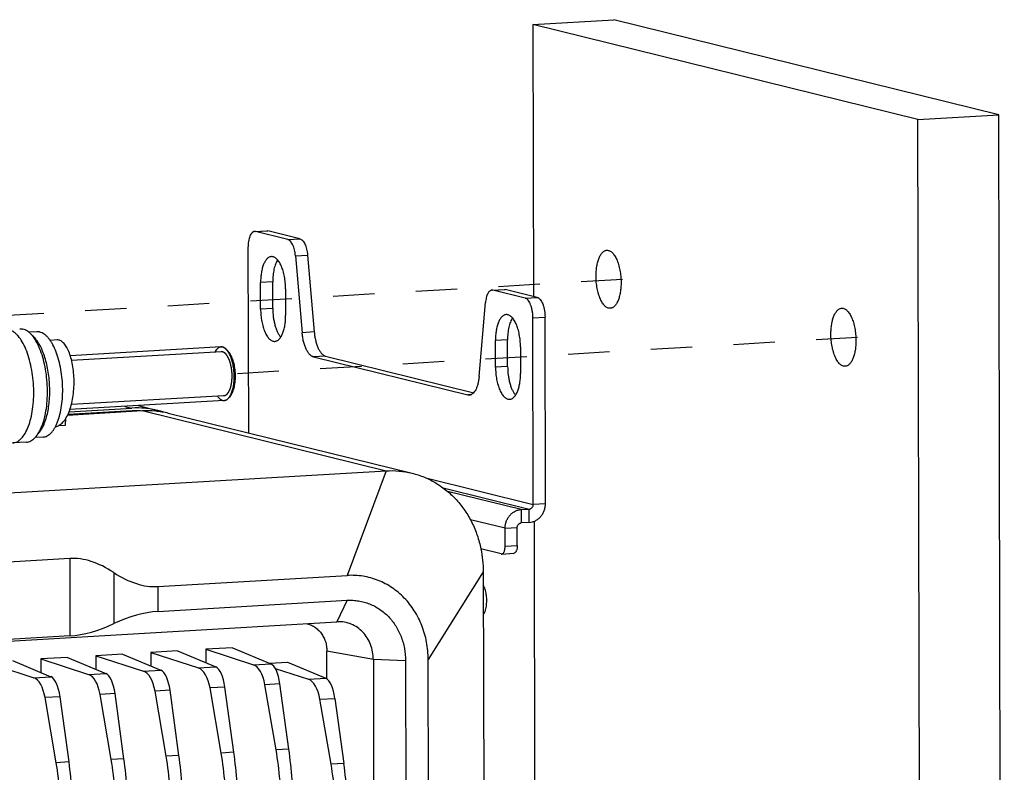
# Model space of a CAD drawing. Header units: millimetres. Extents: x 0 to 2731, y -3524 to -2222.
# Tile 122 of 221: x 1573 to 1683, y -2439 to -2355. Entities that reach past the tile are written whole.
import ezdxf

# ---------------------------------------------------------------- set-up
doc = ezdxf.new("R2010")
doc.units = ezdxf.units.MM
doc.header["$LTSCALE"] = 46.255
doc.linetypes.add('HIDDEN', pattern=[0.2, 0.1, -0.1])
doc.layers.get('0').update_dxf_attribs({"linetype": 'CONTINUOUS'})
doc.layers.add('00_COMPONENTS', color=7, linetype='CONTINUOUS')

msp = doc.modelspace()

# ---------------------------------------------------------------- linework, layer by layer
at = {"linetype": 'HIDDEN'}
for p, q in [((1571.071, -2388.247), (1640.865, -2384.162)), ((1597.304, -2394.727), (1667.099, -2390.641))]:
    msp.add_line(p, q, dxfattribs=at)
at = {"layer": '00_COMPONENTS', "color": 7}
for p, q in [((1630.321, -2355.726), (1639.349, -2355.196)), ((1682.355, -2365.818), (1639.349, -2355.196)), ((1630.321, -2355.726), (1630.388, -2386.135)), ((1673.327, -2366.349), (1630.321, -2355.726)), ((1673.327, -2366.349), (1682.355, -2365.818)), ((1673.942, -2644.368), (1673.327, -2366.349)), ((1682.97, -2643.838), (1682.355, -2365.818)), ((1599.236, -2378.871), (1600.59, -2378.791)), ((1602.944, -2379.77), (1599.349, -2378.882)), ((1604.298, -2379.69), (1600.703, -2378.802)), ((1598.493, -2380.655), (1598.539, -2401.363)), ((1603.791, -2381.574), (1604.539, -2390.175)), ((1605.145, -2381.495), (1605.893, -2390.096)), ((1599.905, -2387.554), (1599.899, -2384.575)), ((1601.259, -2387.474), (1601.253, -2384.495)), ((1602.694, -2385.265), (1602.701, -2388.244)), ((1625.745, -2385.419), (1627.099, -2385.339)), ((1630.807, -2386.238), (1627.212, -2385.35)), ((1629.453, -2386.318), (1625.857, -2385.429)), ((1624.307, -2395.058), (1625.017, -2386.818)), ((1630.363, -2409.367), (1630.317, -2388.516)), ((1631.718, -2409.288), (1631.672, -2388.436)), ((1574.916, -2390.077), (1574.025, -2390.129)), ((1577.183, -2390.988), (1576.402, -2391.034)), ((1595.489, -2391.766), (1578.645, -2392.755)), ((1626.139, -2394.033), (1626.132, -2391.055)), ((1627.493, -2393.954), (1627.486, -2390.975)), ((1628.928, -2391.745), (1628.934, -2394.724)), ((1596.339, -2392.337), (1596.113, -2392.085)), ((1605.81, -2392.882), (1623.047, -2397.14)), ((1607.164, -2392.803), (1623.702, -2396.888)), ((1596.618, -2397.089), (1596.423, -2397.366)), ((1595.84, -2397.756), (1578.6, -2398.768)), ((1586.221, -2398.321), (1588.43, -2398.866)), ((1578.349, -2399.377), (1586.687, -2398.888)), ((1585.57, -2398.909), (1578.371, -2399.332)), ((1578.51, -2399.013), (1585.526, -2398.601)), ((1589.591, -2399.153), (1616.814, -2405.877)), ((1577.369, -2400.555), (1578.117, -2400.511)), ((1578.117, -2400.511), (1578.152, -2399.739)), ((1575.607, -2401.841), (1574.717, -2401.894)), ((1573.738, -2402.409), (1572.203, -2402.5)), ((1494.741, -2412.61), (1613.91, -2405.612)), ((1629.01, -2409.943), (1629.913, -2409.89)), ((1629.916, -2411.38), (1629.014, -2411.433)), ((1630.444, -2411.262), (1630.864, -2601.085)), ((1627.214, -2414.021), (1627.209, -2412.035)), ((1628.568, -2413.942), (1628.563, -2411.956)), ((1626.786, -2414.908), (1624.511, -2414.346)), ((1626.842, -2414.913), (1628.196, -2414.834)), ((1578.592, -2415.411), (1534.562, -2417.997)), ((1624.77, -2416.891), (1625.163, -2594.625)), ((1588.416, -2418.549), (1609.571, -2417.306)), ((1588.423, -2421.329), (1609.577, -2420.086)), ((1504.6, -2428.577), (1608.422, -2422.481)), ((1608.503, -2422.477), (1608.422, -2422.481)), ((1578.612, -2424.059), (1534.581, -2426.645)), ((1590.623, -2425.739), (1587.644, -2425.914)), ((1587.644, -2425.914), (1587.647, -2427.43)), ((1587.644, -2425.914), (1592.975, -2427.65)), ((1590.623, -2425.739), (1594.898, -2427.537)), ((1596.762, -2425.379), (1593.783, -2425.554)), ((1593.783, -2425.554), (1593.786, -2427.07)), ((1593.783, -2425.554), (1599.114, -2427.29)), ((1596.762, -2425.379), (1601.037, -2427.177)), ((1607.308, -2428.875), (1607.301, -2425.753)), ((1569.227, -2426.996), (1574.558, -2428.732)), ((1572.206, -2426.821), (1576.481, -2428.619)), ((1578.345, -2426.46), (1575.366, -2426.635)), ((1575.366, -2426.635), (1575.369, -2428.151)), ((1575.366, -2426.635), (1580.697, -2428.371)), ((1578.345, -2426.46), (1582.62, -2428.258)), ((1584.484, -2426.1), (1581.505, -2426.275)), ((1581.505, -2426.275), (1581.508, -2427.791)), ((1581.505, -2426.275), (1586.836, -2428.011)), ((1584.484, -2426.1), (1588.759, -2427.898)), ((1600.906, -2427.121), (1602.906, -2427.004)), ((1602.906, -2427.004), (1607.18, -2428.802)), ((1612.494, -2426.71), (1612.85, -2587.564)), ((1616.093, -2426.854), (1616.448, -2587.708)), ((1618.976, -2587.56), (1618.621, -2426.705)), ((1601.545, -2427.706), (1605.257, -2428.915)), ((1589.352, -2437.511), (1588.111, -2430.242)), ((1590.78, -2437.427), (1589.782, -2430.144)), ((1595.491, -2437.151), (1594.25, -2429.881)), ((1596.919, -2437.067), (1595.921, -2429.783)), ((1601.63, -2436.79), (1600.389, -2429.521)), ((1603.058, -2436.706), (1602.06, -2429.423)), ((1577.074, -2438.232), (1575.833, -2430.963)), ((1578.502, -2438.148), (1577.504, -2430.865)), ((1583.213, -2437.872), (1581.972, -2430.602)), ((1584.641, -2437.788), (1583.643, -2430.504)), ((1607.774, -2438.415), (1606.533, -2431.146)), ((1608.203, -2431.048), (1609.202, -2438.332))]:
    msp.add_line(p, q, dxfattribs=at)
at = {"layer": '00_COMPONENTS', "color": 4}
for p, q in [((1599.349, -2378.882), (1600.703, -2378.802)), ((1602.944, -2379.77), (1604.298, -2379.69)), ((1603.791, -2381.574), (1605.145, -2381.495)), ((1601.253, -2384.495), (1599.899, -2384.575)), ((1625.857, -2385.429), (1627.212, -2385.35)), ((1629.453, -2386.318), (1630.807, -2386.238)), ((1601.259, -2387.474), (1599.905, -2387.554)), ((1630.317, -2388.516), (1631.672, -2388.436)), ((1605.893, -2390.096), (1604.539, -2390.175)), ((1627.486, -2390.975), (1626.132, -2391.055)), ((1595.52, -2392.307), (1578.794, -2393.289)), ((1607.164, -2392.803), (1605.81, -2392.882)), ((1627.493, -2393.954), (1626.139, -2394.033)), ((1595.809, -2397.215), (1578.766, -2398.216)), ((1623.382, -2397.12), (1623.047, -2397.14)), ((1584.743, -2398.407), (1585.526, -2398.601)), ((1585.713, -2398.945), (1585.57, -2398.909)), ((1586.687, -2398.888), (1613.91, -2405.612)), ((1613.91, -2405.612), (1609.571, -2417.306)), ((1618.366, -2406.404), (1630.363, -2409.367)), ((1620.278, -2407.51), (1629.913, -2409.89)), ((1629.01, -2409.943), (1620.788, -2407.912)), ((1631.718, -2409.288), (1630.363, -2409.367)), ((1629.01, -2409.943), (1629.014, -2411.433)), ((1629.916, -2411.38), (1629.913, -2409.89)), ((1627.209, -2412.035), (1623.338, -2411.079)), ((1627.209, -2412.035), (1628.563, -2411.956)), ((1627.214, -2414.021), (1628.568, -2413.942)), ((1578.592, -2415.411), (1578.612, -2424.059)), ((1583.504, -2416.98), (1583.517, -2422.694)), ((1624.77, -2416.891), (1618.621, -2426.705)), ((1588.416, -2418.549), (1588.423, -2421.329)), ((1609.577, -2420.086), (1608.422, -2422.481)), ((1612.494, -2426.71), (1607.301, -2425.753)), ((1599.114, -2427.29), (1601.037, -2427.177)), ((1616.093, -2426.854), (1612.494, -2426.71)), ((1580.697, -2428.371), (1582.62, -2428.258)), ((1586.836, -2428.011), (1588.759, -2427.898)), ((1592.975, -2427.65), (1594.898, -2427.537)), ((1574.558, -2428.732), (1576.481, -2428.619)), ((1605.257, -2428.915), (1607.18, -2428.802)), ((1589.782, -2430.144), (1588.111, -2430.242)), ((1595.921, -2429.783), (1594.25, -2429.881)), ((1602.06, -2429.423), (1600.389, -2429.521)), ((1577.504, -2430.865), (1575.833, -2430.963)), ((1583.643, -2430.504), (1581.972, -2430.602)), ((1606.533, -2431.146), (1608.203, -2431.048)), ((1596.919, -2437.067), (1595.491, -2437.151)), ((1603.058, -2436.706), (1601.63, -2436.79)), ((1578.502, -2438.148), (1577.074, -2438.232)), ((1584.641, -2437.788), (1583.213, -2437.872)), ((1590.78, -2437.427), (1589.352, -2437.511)), ((1609.202, -2438.332), (1607.774, -2438.415))]:
    msp.add_line(p, q, dxfattribs=at)
at = {"layer": '00_COMPONENTS', "color": 7}
for centre, radius, start, end in [((1595.52, -2392.308), 0.543, 92.67578, 93.30704), ((1595.52, -2392.317), 0.552, 85.15917, 92.65341), ((1595.519, -2392.337), 0.572, 83.47348, 85.18768), ((1595.514, -2392.371), 0.607, 76.28912, 83.41424), ((1595.495, -2392.429), 0.667, 69.17306, 75.85871), ((1595.483, -2392.461), 0.702, 67.71019, 69.21169), ((1595.464, -2392.505), 0.749, 61.615, 67.65609), ((1595.437, -2392.557), 0.808, 60.50567, 61.6725), ((1595.226, -2392.851), 1.17, 48.75946, 49.7125), ((1595.146, -2392.941), 1.291, 44.48419, 48.70485), ((1595.038, -2393.049), 1.443, 42.87303, 44.53027), ((1594.989, -2393.094), 1.51, 42.20907, 42.88038), ((1594.969, -2393.113), 1.538, 41.94562, 42.21031), ((1595.364, -2396.63), 1.289, 318.02706, 322.50339), ((1595.218, -2396.517), 1.473, 322.46142, 324.82214), ((1594.43, -2396.054), 2.389, 334.24207, 334.65672), ((1595.809, -2397.214), 0.542, 273.30703, 274.22897), ((1595.791, -2397.148), 0.611, 289.55704, 291.02652), ((1595.777, -2397.112), 0.65, 291.08286, 297.75225), ((1595.756, -2397.071), 0.696, 297.69464, 299.05661), ((1595.6, -2396.857), 0.961, 311.20775, 312.17946), ((1595.534, -2396.785), 1.059, 312.24502, 317.16972), ((1595.456, -2396.711), 1.167, 317.10562, 317.96547), ((1586.132, -2408.463), 9.571, 87.89338, 93.37048), ((1586.116, -2408.236), 9.651, 72.56398, 76.12457), ((1625.476, -2415.181), 1.239, 138.2581, 140.46239)]:
    msp.add_arc(centre, radius, start, end, dxfattribs=at)
for centre, major_axis, ratio, start_param, end_param in [((1582.923, -2430.013), (-6.02, 14.213), 0.5629315, -0.7031206, -0.19776), ((1584.086, -2403.946), (-6.02, 14.213), 0.5629315, -3.8447132, -3.3393527), ((1584.144, -2430.196), (9.084, 7.129), 0.5833268, 0.6988871, 1.2042476), ((1582.89, -2415.192), (9.084, 7.129), 0.5833268, -2.4427056, -1.9373451), ((1600.983, -2430.134), (-0.154, 2.996), 0.3797824, -1.350606, -0.1812354), ((1582.566, -2431.216), (-0.154, 2.996), 0.3797824, -1.350606, -0.1812354), ((1586.768, -2430.969), (-0.2, 2.993), 0.4737461, -1.3571668, -0.1877962), ((1588.705, -2430.855), (-0.154, 2.996), 0.3797824, -1.350606, -0.1812354), ((1592.907, -2430.609), (-0.2, 2.993), 0.4737461, -1.3571668, -0.1877962), ((1594.844, -2430.495), (-0.154, 2.996), 0.3797824, -1.350606, -0.1812354), ((1599.046, -2430.248), (-0.2, 2.993), 0.4737461, -1.3571668, -0.1877962), ((1574.49, -2431.69), (-0.2, 2.993), 0.4737461, -1.3571668, -0.1877962), ((1576.427, -2431.576), (-0.154, 2.996), 0.3797824, -1.350606, -0.1812354), ((1580.629, -2431.33), (-0.2, 2.993), 0.4737461, -1.3571668, -0.1877962), ((1605.189, -2431.873), (-0.2, 2.993), 0.4737461, -1.3571668, -0.1877962), ((1607.127, -2431.76), (-0.154, 2.996), 0.3797824, -1.350606, -0.1812354), ((1589.741, -2441.81), (-1.027, 19.974), 0.3797824, -1.6996718, -1.350606), ((1592.674, -2441.638), (-1.333, 19.956), 0.4737461, -1.7062327, -1.3571668), ((1595.88, -2441.45), (-1.027, 19.974), 0.3797824, -1.6996718, -1.350606), ((1571.324, -2442.892), (-1.027, 19.974), 0.3797824, -1.6996718, -1.350606), ((1574.256, -2442.719), (-1.333, 19.956), 0.4737461, -1.7062327, -1.3571668), ((1577.463, -2442.531), (-1.027, 19.974), 0.3797824, -1.6996718, -1.350606), ((1580.395, -2442.359), (-1.333, 19.956), 0.4737461, -1.7062327, -1.3571668), ((1583.602, -2442.171), (-1.027, 19.974), 0.3797824, -1.6996718, -1.350606), ((1586.535, -2441.998), (-1.333, 19.956), 0.4737461, -1.7062327, -1.3571668), ((1568.117, -2443.08), (-1.333, 19.956), 0.4737461, -1.7062327, -1.3571668), ((1598.817, -2443.263), (-1.333, 19.956), 0.4737461, -1.7062327, -1.3571668), ((1602.023, -2443.075), (-1.027, 19.974), 0.3797824, -1.6996718, -1.350606)]:
    msp.add_ellipse(centre, major_axis=major_axis, ratio=ratio, start_param=start_param, end_param=end_param, dxfattribs=at)
for points, knots in [([(1600.59, -2378.791), (1600.599, -2378.791), (1600.637, -2378.79), (1600.675, -2378.795), (1600.703, -2378.802)], [0, 0, 0, 0, 0.2473944, 1, 1, 1, 1]), ([(1599.236, -2378.871), (1599.21, -2378.872), (1599.158, -2378.881), (1599.083, -2378.911), (1599.01, -2378.956), (1598.913, -2379.041), (1598.802, -2379.187), (1598.693, -2379.408), (1598.605, -2379.673), (1598.54, -2379.977), (1598.501, -2380.308), (1598.493, -2380.538), (1598.493, -2380.655)], [0, 0, 0, 0, 0.0372769, 0.0758647, 0.116908, 0.1612925, 0.2621008, 0.38066, 0.5164342, 0.6672215, 0.8297384, 1, 1, 1, 1]), ([(1599.349, -2378.882), (1599.339, -2378.879), (1599.302, -2378.872), (1599.264, -2378.869), (1599.236, -2378.871)], [0, 0, 0, 0, 0.2544295, 1, 1, 1, 1]), ([(1603.791, -2381.574), (1603.781, -2381.462), (1603.754, -2381.24), (1603.689, -2380.921), (1603.604, -2380.625), (1603.499, -2380.362), (1603.379, -2380.138), (1603.265, -2379.985), (1603.167, -2379.89), (1603.074, -2379.819), (1602.996, -2379.783), (1602.944, -2379.77)], [0, 0, 0, 0, 0.1628872, 0.320383, 0.4688677, 0.6051843, 0.7268928, 0.8326284, 0.8795809, 0.922838, 1, 1, 1, 1]), ([(1604.298, -2379.69), (1604.35, -2379.703), (1604.428, -2379.74), (1604.521, -2379.81), (1604.619, -2379.905), (1604.734, -2380.059), (1604.854, -2380.282), (1604.958, -2380.545), (1605.044, -2380.841), (1605.108, -2381.161), (1605.135, -2381.382), (1605.145, -2381.495)], [0, 0, 0, 0, 0.077162, 0.1204191, 0.1673716, 0.2731072, 0.3948157, 0.5311323, 0.679617, 0.8371128, 1, 1, 1, 1]), ([(1637.368, -2383.864), (1637.368, -2383.673), (1637.381, -2383.3), (1637.445, -2382.762), (1637.55, -2382.269), (1637.693, -2381.837), (1637.87, -2381.479), (1638.05, -2381.241), (1638.208, -2381.103), (1638.326, -2381.029), (1638.449, -2380.981), (1638.533, -2380.967), (1638.575, -2380.965)], [0, 0, 0, 0, 0.1702613, 0.3327782, 0.4835653, 0.6193395, 0.7378986, 0.838707, 0.8830914, 0.9241348, 0.9627224, 1, 1, 1, 1]), ([(1638.575, -2380.965), (1638.625, -2380.962), (1638.727, -2380.969), (1638.878, -2381.017), (1639.027, -2381.102), (1639.172, -2381.222), (1639.311, -2381.375), (1639.445, -2381.559), (1639.57, -2381.773), (1639.731, -2382.105), (1639.9, -2382.578), (1640.048, -2383.201), (1640.141, -2383.867), (1640.163, -2384.324), (1640.163, -2384.554)], [0, 0, 0, 0, 0.0352229, 0.0721559, 0.1122213, 0.1564184, 0.205334, 0.2592183, 0.3180627, 0.3816624, 0.5215253, 0.6748047, 0.8362508, 1, 1, 1, 1]), ([(1601.106, -2381.676), (1601.064, -2381.678), (1600.979, -2381.692), (1600.857, -2381.74), (1600.738, -2381.814), (1600.58, -2381.951), (1600.401, -2382.19), (1600.224, -2382.548), (1600.081, -2382.98), (1599.975, -2383.472), (1599.912, -2384.011), (1599.898, -2384.384), (1599.899, -2384.575)], [0, 0, 0, 0, 0.0372776, 0.0758652, 0.1169086, 0.161293, 0.2621014, 0.3806605, 0.5164347, 0.6672219, 0.8297389, 1, 1, 1, 1]), ([(1602.694, -2385.265), (1602.693, -2385.035), (1602.671, -2384.578), (1602.579, -2383.911), (1602.431, -2383.289), (1602.261, -2382.816), (1602.101, -2382.484), (1601.975, -2382.27), (1601.842, -2382.086), (1601.702, -2381.933), (1601.558, -2381.813), (1601.409, -2381.728), (1601.257, -2381.68), (1601.155, -2381.673), (1601.106, -2381.676)], [0, 0, 0, 0, 0.1637491, 0.3251953, 0.4784747, 0.6183376, 0.6819373, 0.7407817, 0.794666, 0.8435816, 0.8877787, 0.9278442, 0.9647771, 1, 1, 1, 1]), ([(1601.807, -2382.05), (1601.762, -2382.118), (1601.676, -2382.266), (1601.567, -2382.512), (1601.472, -2382.789), (1601.363, -2383.206), (1601.274, -2383.778), (1601.252, -2384.251), (1601.253, -2384.495)], [0, 0, 0, 0, 0.0961713, 0.2021534, 0.3175303, 0.4415321, 0.7109264, 1, 1, 1, 1]), ([(1638.956, -2387.454), (1638.907, -2387.457), (1638.804, -2387.45), (1638.653, -2387.401), (1638.504, -2387.316), (1638.359, -2387.196), (1638.22, -2387.044), (1638.087, -2386.859), (1637.961, -2386.645), (1637.8, -2386.313), (1637.631, -2385.84), (1637.483, -2385.218), (1637.39, -2384.551), (1637.368, -2384.094), (1637.368, -2383.864)], [0, 0, 0, 0, 0.0352229, 0.0721559, 0.1122213, 0.1564184, 0.205334, 0.2592183, 0.3180627, 0.3816624, 0.5215253, 0.6748047, 0.8362508, 1, 1, 1, 1]), ([(1627.099, -2385.339), (1627.108, -2385.339), (1627.146, -2385.338), (1627.184, -2385.343), (1627.212, -2385.35)], [0, 0, 0, 0, 0.2473937, 1, 1, 1, 1]), ([(1640.163, -2384.554), (1640.164, -2384.745), (1640.15, -2385.118), (1640.087, -2385.657), (1639.981, -2386.15), (1639.838, -2386.582), (1639.661, -2386.94), (1639.482, -2387.178), (1639.324, -2387.315), (1639.205, -2387.389), (1639.082, -2387.437), (1638.998, -2387.451), (1638.956, -2387.454)], [0, 0, 0, 0, 0.1702613, 0.3327782, 0.4835653, 0.6193395, 0.7378986, 0.838707, 0.8830914, 0.9241348, 0.9627224, 1, 1, 1, 1]), ([(1625.745, -2385.419), (1625.722, -2385.42), (1625.678, -2385.427), (1625.588, -2385.457), (1625.48, -2385.529), (1625.364, -2385.658), (1625.262, -2385.826), (1625.174, -2386.032), (1625.102, -2386.27), (1625.048, -2386.535), (1625.026, -2386.721), (1625.017, -2386.818)], [0, 0, 0, 0, 0.0394966, 0.0800363, 0.1676058, 0.2684411, 0.3851245, 0.5180935, 0.6663373, 0.8278626, 1, 1, 1, 1]), ([(1625.857, -2385.429), (1625.848, -2385.427), (1625.811, -2385.419), (1625.773, -2385.417), (1625.745, -2385.419)], [0, 0, 0, 0, 0.2544308, 1, 1, 1, 1]), ([(1630.317, -2388.516), (1630.317, -2388.385), (1630.305, -2388.125), (1630.257, -2387.744), (1630.178, -2387.384), (1630.073, -2387.058), (1629.945, -2386.779), (1629.818, -2386.585), (1629.707, -2386.465), (1629.625, -2386.397), (1629.541, -2386.346), (1629.482, -2386.325), (1629.453, -2386.318)], [0, 0, 0, 0, 0.1580288, 0.3144207, 0.4643185, 0.6032748, 0.7276051, 0.8348577, 0.881906, 0.9247491, 0.9638545, 1, 1, 1, 1]), ([(1630.807, -2386.238), (1630.836, -2386.245), (1630.895, -2386.267), (1630.979, -2386.317), (1631.061, -2386.386), (1631.172, -2386.506), (1631.299, -2386.7), (1631.427, -2386.979), (1631.532, -2387.304), (1631.611, -2387.665), (1631.66, -2388.046), (1631.671, -2388.306), (1631.672, -2388.436)], [0, 0, 0, 0, 0.0361455, 0.0752509, 0.118094, 0.1651423, 0.2723949, 0.3967252, 0.5356815, 0.6855793, 0.8419712, 1, 1, 1, 1]), ([(1599.905, -2387.554), (1599.906, -2387.784), (1599.928, -2388.241), (1600.02, -2388.907), (1600.168, -2389.53), (1600.338, -2390.003), (1600.498, -2390.335), (1600.624, -2390.549), (1600.757, -2390.733), (1600.897, -2390.886), (1601.041, -2391.006), (1601.19, -2391.091), (1601.342, -2391.139), (1601.444, -2391.146), (1601.493, -2391.143)], [0, 0, 0, 0, 0.1637491, 0.3251953, 0.4784747, 0.6183376, 0.6819373, 0.7407817, 0.794666, 0.8435816, 0.8877787, 0.9278442, 0.9647771, 1, 1, 1, 1]), ([(1601.259, -2387.474), (1601.26, -2387.796), (1601.292, -2388.275), (1601.393, -2388.897), (1601.496, -2389.337), (1601.625, -2389.744), (1601.776, -2390.109), (1601.945, -2390.425), (1602.077, -2390.609), (1602.146, -2390.689)], [0, 0, 0, 0, 0.2843551, 0.4235925, 0.5575061, 0.6838299, 0.8006012, 0.9062937, 1, 1, 1, 1]), ([(1663.602, -2390.344), (1663.601, -2390.153), (1663.615, -2389.78), (1663.678, -2389.241), (1663.784, -2388.749), (1663.927, -2388.317), (1664.104, -2387.959), (1664.283, -2387.72), (1664.441, -2387.583), (1664.56, -2387.509), (1664.682, -2387.461), (1664.767, -2387.447), (1664.809, -2387.445)], [0, 0, 0, 0, 0.1702613, 0.3327782, 0.4835653, 0.6193395, 0.7378986, 0.838707, 0.8830914, 0.9241348, 0.9627224, 1, 1, 1, 1]), ([(1664.809, -2387.445), (1664.858, -2387.442), (1664.961, -2387.449), (1665.112, -2387.497), (1665.261, -2387.582), (1665.405, -2387.702), (1665.545, -2387.855), (1665.678, -2388.039), (1665.804, -2388.253), (1665.964, -2388.585), (1666.134, -2389.058), (1666.282, -2389.681), (1666.374, -2390.347), (1666.396, -2390.804), (1666.397, -2391.034)], [0, 0, 0, 0, 0.0352229, 0.0721559, 0.1122213, 0.1564184, 0.205334, 0.2592183, 0.3180627, 0.3816624, 0.5215253, 0.6748047, 0.8362508, 1, 1, 1, 1]), ([(1601.493, -2391.143), (1601.535, -2391.141), (1601.62, -2391.127), (1601.742, -2391.079), (1601.861, -2391.005), (1602.019, -2390.867), (1602.198, -2390.629), (1602.375, -2390.271), (1602.519, -2389.839), (1602.624, -2389.346), (1602.688, -2388.808), (1602.701, -2388.435), (1602.701, -2388.244)], [0, 0, 0, 0, 0.0372776, 0.0758652, 0.1169086, 0.161293, 0.2621014, 0.3806605, 0.5164347, 0.6672219, 0.8297389, 1, 1, 1, 1]), ([(1627.339, -2388.155), (1627.298, -2388.158), (1627.213, -2388.172), (1627.09, -2388.22), (1626.972, -2388.294), (1626.814, -2388.431), (1626.634, -2388.67), (1626.457, -2389.028), (1626.314, -2389.459), (1626.209, -2389.952), (1626.145, -2390.491), (1626.132, -2390.864), (1626.132, -2391.055)], [0, 0, 0, 0, 0.0372776, 0.0758652, 0.1169086, 0.161293, 0.2621014, 0.3806605, 0.5164347, 0.6672219, 0.8297389, 1, 1, 1, 1]), ([(1628.928, -2391.745), (1628.927, -2391.515), (1628.905, -2391.058), (1628.812, -2390.391), (1628.664, -2389.769), (1628.495, -2389.296), (1628.335, -2388.964), (1628.209, -2388.75), (1628.076, -2388.565), (1627.936, -2388.413), (1627.791, -2388.293), (1627.642, -2388.208), (1627.491, -2388.16), (1627.389, -2388.153), (1627.339, -2388.155)], [0, 0, 0, 0, 0.1637491, 0.3251953, 0.4784747, 0.6183376, 0.6819373, 0.7407817, 0.794666, 0.8435816, 0.8877787, 0.9278442, 0.9647771, 1, 1, 1, 1]), ([(1628.041, -2388.53), (1627.995, -2388.598), (1627.91, -2388.746), (1627.8, -2388.992), (1627.705, -2389.269), (1627.597, -2389.686), (1627.508, -2390.258), (1627.486, -2390.731), (1627.486, -2390.975)], [0, 0, 0, 0, 0.0961713, 0.2021534, 0.3175303, 0.4415321, 0.7109264, 1, 1, 1, 1]), ([(1572.993, -2389.731), (1573.023, -2389.73), (1573.143, -2389.727), (1573.264, -2389.744), (1573.351, -2389.765)], [0, 0, 0, 0, 0.2475127, 1, 1, 1, 1]), ([(1573.738, -2402.409), (1573.823, -2402.404), (1573.996, -2402.375), (1574.247, -2402.273), (1574.488, -2402.116), (1574.808, -2401.823), (1575.17, -2401.316), (1575.52, -2400.559), (1575.797, -2399.648), (1575.99, -2398.616), (1576.094, -2397.495), (1576.105, -2396.324), (1576.022, -2395.145), (1575.847, -2393.998), (1575.588, -2392.922), (1575.253, -2391.955), (1574.854, -2391.129), (1574.463, -2390.558), (1574.124, -2390.204), (1573.805, -2389.945), (1573.534, -2389.81), (1573.351, -2389.765)], [0, 0, 0, 0, 0.0177406, 0.0361557, 0.055839, 0.0772329, 0.1261171, 0.1838519, 0.2499957, 0.3232696, 0.4018599, 0.4836164, 0.5662068, 0.6472519, 0.7244593, 0.7957625, 0.8594841, 0.9145585, 0.9388083, 0.9609756, 1, 1, 1, 1]), ([(1572.203, -2402.5), (1572.288, -2402.495), (1572.461, -2402.465), (1572.712, -2402.363), (1572.953, -2402.206), (1573.274, -2401.913), (1573.635, -2401.406), (1573.985, -2400.649), (1574.262, -2399.739), (1574.456, -2398.706), (1574.56, -2397.585), (1574.57, -2396.414), (1574.487, -2395.235), (1574.313, -2394.088), (1574.053, -2393.012), (1573.718, -2392.045), (1573.319, -2391.22), (1572.928, -2390.648), (1572.59, -2390.294), (1572.27, -2390.035), (1571.999, -2389.9), (1571.817, -2389.855)], [0, 0, 0, 0, 0.0177396, 0.0361547, 0.0558382, 0.0772322, 0.1261163, 0.1838508, 0.2499944, 0.3232683, 0.4018588, 0.4836155, 0.5662059, 0.6472513, 0.724459, 0.7957623, 0.859484, 0.9145583, 0.9388087, 0.9609754, 1, 1, 1, 1]), ([(1575.042, -2401.48), (1575.161, -2401.359), (1575.387, -2401.068), (1575.667, -2400.551), (1575.905, -2399.935), (1576.097, -2399.233), (1576.239, -2398.46), (1576.328, -2397.633), (1576.36, -2396.77), (1576.336, -2395.892), (1576.257, -2395.017), (1576.123, -2394.164), (1575.938, -2393.354), (1575.706, -2392.603), (1575.433, -2391.929), (1575.123, -2391.346), (1574.785, -2390.867), (1574.526, -2390.605), (1574.393, -2390.499)], [0, 0, 0, 0, 0.0435549, 0.0935466, 0.1499373, 0.2122112, 0.2795224, 0.3507933, 0.4247861, 0.5001613, 0.5755302, 0.649504, 0.7207441, 0.7880138, 0.8502372, 0.906571, 0.9565032, 1, 1, 1, 1]), ([(1575.248, -2390.108), (1575.221, -2390.101), (1575.111, -2390.078), (1574.999, -2390.072), (1574.916, -2390.077)], [0, 0, 0, 0, 0.2543411, 1, 1, 1, 1]), ([(1575.607, -2401.841), (1575.686, -2401.837), (1575.846, -2401.809), (1576.079, -2401.715), (1576.303, -2401.569), (1576.516, -2401.374), (1576.718, -2401.132), (1576.906, -2400.845), (1577.08, -2400.515), (1577.297, -2400.005), (1577.517, -2399.279), (1577.697, -2398.321), (1577.794, -2397.281), (1577.803, -2396.195), (1577.726, -2395.1), (1577.564, -2394.036), (1577.324, -2393.038), (1577.013, -2392.141), (1576.694, -2391.48), (1576.408, -2391.032), (1576.191, -2390.751), (1575.966, -2390.515), (1575.733, -2390.327), (1575.496, -2390.188), (1575.33, -2390.128), (1575.248, -2390.108)], [0, 0, 0, 0, 0.0177321, 0.0361412, 0.0558178, 0.0772047, 0.1005948, 0.126152, 0.1539341, 0.1839155, 0.2500367, 0.3232854, 0.4018488, 0.4835776, 0.5661398, 0.6471575, 0.7243387, 0.7956179, 0.8593182, 0.8879855, 0.9144296, 0.9386724, 0.960831, 0.9811496, 1, 1, 1, 1]), ([(1605.81, -2392.882), (1605.772, -2392.873), (1605.695, -2392.846), (1605.584, -2392.785), (1605.476, -2392.703), (1605.329, -2392.56), (1605.157, -2392.329), (1604.977, -2391.995), (1604.82, -2391.6), (1604.692, -2391.156), (1604.595, -2390.676), (1604.554, -2390.344), (1604.539, -2390.175)], [0, 0, 0, 0, 0.0374127, 0.0774082, 0.120654, 0.1675939, 0.2733012, 0.3949773, 0.5312575, 0.6797027, 0.8371568, 1, 1, 1, 1]), ([(1605.893, -2390.096), (1605.908, -2390.265), (1605.949, -2390.597), (1606.046, -2391.077), (1606.174, -2391.52), (1606.331, -2391.915), (1606.511, -2392.25), (1606.683, -2392.481), (1606.83, -2392.623), (1606.939, -2392.705), (1607.049, -2392.766), (1607.126, -2392.793), (1607.164, -2392.803)], [0, 0, 0, 0, 0.1628432, 0.3202973, 0.4687425, 0.6050227, 0.7266988, 0.8324061, 0.879346, 0.9225918, 0.9625873, 1, 1, 1, 1]), ([(1665.19, -2393.933), (1665.14, -2393.936), (1665.038, -2393.929), (1664.887, -2393.881), (1664.738, -2393.796), (1664.593, -2393.676), (1664.453, -2393.524), (1664.32, -2393.339), (1664.195, -2393.125), (1664.034, -2392.793), (1663.865, -2392.32), (1663.717, -2391.698), (1663.624, -2391.031), (1663.602, -2390.574), (1663.602, -2390.344)], [0, 0, 0, 0, 0.0352229, 0.0721559, 0.1122213, 0.1564184, 0.205334, 0.2592183, 0.3180627, 0.3816624, 0.5215253, 0.6748047, 0.8362508, 1, 1, 1, 1]), ([(1576.977, -2400.705), (1577.053, -2400.69), (1577.205, -2400.644), (1577.424, -2400.53), (1577.634, -2400.374), (1577.912, -2400.101), (1578.225, -2399.653), (1578.531, -2399.004), (1578.775, -2398.243), (1578.95, -2397.397), (1579.051, -2396.497), (1579.078, -2395.573), (1579.03, -2394.66), (1578.913, -2393.791), (1578.732, -2392.996), (1578.53, -2392.399), (1578.339, -2391.984), (1578.192, -2391.719), (1578.036, -2391.492), (1577.874, -2391.304), (1577.706, -2391.158), (1577.534, -2391.053), (1577.358, -2390.993), (1577.24, -2390.984), (1577.183, -2390.988)], [0, 0, 0, 0, 0.0208071, 0.0426085, 0.065865, 0.0909035, 0.1469567, 0.2113012, 0.2831739, 0.3610411, 0.4428678, 0.5263138, 0.6088954, 0.6881314, 0.7616887, 0.827537, 0.8570859, 0.8841938, 0.9088004, 0.9309302, 0.9507219, 0.9684685, 0.9846602, 1, 1, 1, 1]), ([(1595.489, -2391.766), (1595.461, -2391.768), (1595.351, -2391.782), (1595.161, -2391.868), (1594.954, -2392.073), (1594.836, -2392.259), (1594.788, -2392.349)], [0, 0, 0, 0, 0.1064788, 0.428136, 0.7497932, 1, 1, 1, 1]), ([(1595.489, -2391.766), (1595.503, -2391.765), (1595.559, -2391.764), (1595.616, -2391.772), (1595.658, -2391.782)], [0, 0, 0, 0, 0.2475703, 1, 1, 1, 1]), ([(1596.113, -2392.085), (1596.078, -2392.046), (1595.949, -2391.916), (1595.785, -2391.814), (1595.658, -2391.782)], [0, 0, 0, 0, 0.2834199, 1, 1, 1, 1]), ([(1595.983, -2391.958), (1595.959, -2391.938), (1595.91, -2391.9), (1595.86, -2391.868), (1595.835, -2391.854)], [0, 0, 0, 0, 0.4979531, 1, 1, 1, 1]), ([(1666.397, -2391.034), (1666.397, -2391.225), (1666.384, -2391.598), (1666.32, -2392.137), (1666.215, -2392.63), (1666.072, -2393.061), (1665.895, -2393.419), (1665.715, -2393.658), (1665.557, -2393.795), (1665.439, -2393.869), (1665.316, -2393.917), (1665.231, -2393.931), (1665.19, -2393.933)], [0, 0, 0, 0, 0.1702613, 0.3327782, 0.4835653, 0.6193395, 0.7378986, 0.838707, 0.8830914, 0.9241348, 0.9627224, 1, 1, 1, 1]), ([(1596.423, -2397.366), (1596.479, -2397.286), (1596.597, -2397.084), (1596.748, -2396.693), (1596.867, -2396.204), (1596.939, -2395.66), (1596.963, -2395.082), (1596.937, -2394.49), (1596.862, -2393.91), (1596.74, -2393.362), (1596.578, -2392.868), (1596.38, -2392.446), (1596.218, -2392.206), (1596.126, -2392.1), (1596.113, -2392.085)], [0, 0, 0, 0, 0.0751808, 0.1661419, 0.2571029, 0.348064, 0.439025, 0.5299861, 0.6209471, 0.7119082, 0.8028692, 0.8938303, 0.9847913, 1, 1, 1, 1]), ([(1596.311, -2392.353), (1596.296, -2392.328), (1596.235, -2392.235), (1596.167, -2392.146), (1596.113, -2392.085)], [0, 0, 0, 0, 0.2641506, 1, 1, 1, 1]), ([(1596.618, -2397.089), (1596.713, -2396.955), (1596.872, -2396.622), (1597.023, -2396.049), (1597.101, -2395.385), (1597.099, -2394.677), (1597.018, -2393.973), (1596.863, -2393.323), (1596.646, -2392.771), (1596.449, -2392.459), (1596.339, -2392.337)], [0, 0, 0, 0, 0.0991315, 0.2193264, 0.3554304, 0.5000023, 0.644574, 0.7806784, 0.9008729, 1, 1, 1, 1]), ([(1626.139, -2394.033), (1626.139, -2394.263), (1626.161, -2394.721), (1626.254, -2395.387), (1626.402, -2396.01), (1626.571, -2396.483), (1626.732, -2396.815), (1626.857, -2397.029), (1626.991, -2397.213), (1627.13, -2397.366), (1627.275, -2397.486), (1627.424, -2397.57), (1627.575, -2397.619), (1627.678, -2397.626), (1627.727, -2397.623)], [0, 0, 0, 0, 0.1637491, 0.3251953, 0.4784747, 0.6183376, 0.6819373, 0.7407817, 0.794666, 0.8435816, 0.8877787, 0.9278442, 0.9647771, 1, 1, 1, 1]), ([(1627.493, -2393.954), (1627.494, -2394.275), (1627.525, -2394.755), (1627.627, -2395.377), (1627.73, -2395.817), (1627.858, -2396.224), (1628.009, -2396.589), (1628.179, -2396.904), (1628.311, -2397.089), (1628.38, -2397.169)], [0, 0, 0, 0, 0.2843551, 0.4235925, 0.5575061, 0.6838299, 0.8006012, 0.9062937, 1, 1, 1, 1]), ([(1624.307, -2395.058), (1624.294, -2395.202), (1624.26, -2395.481), (1624.179, -2395.879), (1624.072, -2396.236), (1623.94, -2396.545), (1623.786, -2396.798), (1623.614, -2396.99), (1623.45, -2397.098), (1623.316, -2397.144), (1623.249, -2397.154), (1623.216, -2397.156)], [0, 0, 0, 0, 0.1721365, 0.3336626, 0.4819062, 0.6148752, 0.7315587, 0.8323938, 0.9199634, 0.960503, 1, 1, 1, 1]), ([(1627.727, -2397.623), (1627.769, -2397.621), (1627.853, -2397.607), (1627.976, -2397.559), (1628.095, -2397.485), (1628.252, -2397.347), (1628.432, -2397.109), (1628.609, -2396.751), (1628.752, -2396.319), (1628.857, -2395.826), (1628.921, -2395.288), (1628.935, -2394.915), (1628.934, -2394.724)], [0, 0, 0, 0, 0.0372776, 0.0758652, 0.1169086, 0.161293, 0.2621014, 0.3806605, 0.5164347, 0.6672219, 0.8297389, 1, 1, 1, 1]), ([(1595.076, -2397.258), (1595.109, -2397.306), (1595.219, -2397.451), (1595.418, -2397.639), (1595.585, -2397.718), (1595.671, -2397.74)], [0, 0, 0, 0, 0.179207, 0.5896035, 1, 1, 1, 1]), ([(1595.84, -2397.756), (1595.893, -2397.753), (1596.002, -2397.73), (1596.155, -2397.65), (1596.299, -2397.526), (1596.382, -2397.423), (1596.423, -2397.366)], [0, 0, 0, 0, 0.2191403, 0.4521566, 0.7101497, 1, 1, 1, 1]), ([(1596.423, -2397.366), (1596.437, -2397.345), (1596.496, -2397.258), (1596.546, -2397.165), (1596.581, -2397.092)], [0, 0, 0, 0, 0.2367271, 1, 1, 1, 1]), ([(1623.216, -2397.156), (1623.202, -2397.157), (1623.145, -2397.158), (1623.088, -2397.15), (1623.047, -2397.14)], [0, 0, 0, 0, 0.2473879, 1, 1, 1, 1]), ([(1588.43, -2398.866), (1587.958, -2398.75), (1586.992, -2398.587), (1586.014, -2398.572), (1585.526, -2398.601)], [0, 0, 0, 0, 0.4989003, 1, 1, 1, 1]), ([(1595.849, -2397.755), (1595.874, -2397.753), (1595.923, -2397.746), (1595.972, -2397.732), (1595.996, -2397.724)], [0, 0, 0, 0, 0.4985666, 1, 1, 1, 1]), ([(1596.094, -2397.679), (1596.118, -2397.666), (1596.165, -2397.636), (1596.211, -2397.6), (1596.234, -2397.58)], [0, 0, 0, 0, 0.4964633, 1, 1, 1, 1]), ([(1586.687, -2398.888), (1587.175, -2398.859), (1588.154, -2398.874), (1589.119, -2399.036), (1589.591, -2399.153)], [0, 0, 0, 0, 0.5010997, 1, 1, 1, 1]), ([(1613.91, -2405.612), (1614.398, -2405.583), (1615.376, -2405.598), (1616.342, -2405.761), (1616.814, -2405.877)], [0, 0, 0, 0, 0.5010984, 1, 1, 1, 1]), ([(1616.814, -2405.877), (1617.285, -2405.994), (1618.213, -2406.299), (1619.525, -2406.962), (1620.733, -2407.82), (1621.817, -2408.855), (1622.755, -2410.048), (1623.531, -2411.377), (1624.131, -2412.818), (1624.406, -2413.83), (1624.511, -2414.346)], [0, 0, 0, 0, 0.1206615, 0.2418512, 0.3640556, 0.4876763, 0.6129963, 0.7401693, 0.8692108, 1, 1, 1, 1]), ([(1629.913, -2409.89), (1629.943, -2409.889), (1630.003, -2409.878), (1630.117, -2409.833), (1630.243, -2409.732), (1630.34, -2409.563), (1630.364, -2409.432), (1630.363, -2409.367)], [0, 0, 0, 0, 0.1182079, 0.2385916, 0.4859258, 0.7417906, 1, 1, 1, 1]), ([(1629.916, -2411.38), (1630.035, -2411.373), (1630.274, -2411.332), (1630.615, -2411.198), (1630.928, -2410.994), (1631.202, -2410.729), (1631.427, -2410.413), (1631.593, -2410.059), (1631.695, -2409.68), (1631.718, -2409.418), (1631.718, -2409.288)], [0, 0, 0, 0, 0.1178323, 0.2378336, 0.3603994, 0.4855238, 0.6128227, 0.7416072, 0.8709889, 1, 1, 1, 1]), ([(1627.209, -2412.035), (1627.209, -2411.905), (1627.232, -2411.643), (1627.334, -2411.264), (1627.5, -2410.909), (1627.724, -2410.594), (1627.998, -2410.329), (1628.312, -2410.125), (1628.653, -2409.991), (1628.892, -2409.95), (1629.01, -2409.943)], [0, 0, 0, 0, 0.1290111, 0.2583928, 0.3871772, 0.5144761, 0.6396005, 0.7621664, 0.8821676, 1, 1, 1, 1]), ([(1628.563, -2411.956), (1628.563, -2411.891), (1628.586, -2411.76), (1628.684, -2411.591), (1628.81, -2411.49), (1628.924, -2411.445), (1628.984, -2411.434), (1629.014, -2411.433)], [0, 0, 0, 0, 0.2582094, 0.5140741, 0.7614084, 0.8817921, 1, 1, 1, 1]), ([(1628.568, -2413.942), (1628.568, -2414), (1628.564, -2414.115), (1628.544, -2414.281), (1628.512, -2414.432), (1628.468, -2414.565), (1628.413, -2414.675), (1628.349, -2414.76), (1628.277, -2414.816), (1628.222, -2414.832), (1628.196, -2414.834)], [0, 0, 0, 0, 0.1703755, 0.3329991, 0.4838862, 0.6197505, 0.738388, 0.8392632, 0.9244754, 1, 1, 1, 1]), ([(1624.511, -2414.346), (1624.597, -2414.763), (1624.725, -2415.608), (1624.769, -2416.462), (1624.77, -2416.891)], [0, 0, 0, 0, 0.4981229, 1, 1, 1, 1]), ([(1626.786, -2414.908), (1626.79, -2414.909), (1626.809, -2414.913), (1626.828, -2414.914), (1626.842, -2414.913)], [0, 0, 0, 0, 0.2544099, 1, 1, 1, 1]), ([(1626.842, -2414.913), (1626.868, -2414.912), (1626.923, -2414.896), (1626.995, -2414.839), (1627.059, -2414.755), (1627.113, -2414.645), (1627.158, -2414.512), (1627.19, -2414.36), (1627.21, -2414.195), (1627.214, -2414.08), (1627.214, -2414.021)], [0, 0, 0, 0, 0.0755246, 0.1607368, 0.261612, 0.3802495, 0.5161138, 0.6670009, 0.8296245, 1, 1, 1, 1]), ([(1618.621, -2426.705), (1618.619, -2426.051), (1618.5, -2424.756), (1617.974, -2422.907), (1617.131, -2421.234), (1616.185, -2420.026), (1615.308, -2419.207), (1614.598, -2418.672), (1613.841, -2418.217), (1613.041, -2417.848), (1612.207, -2417.567), (1611.344, -2417.379), (1610.462, -2417.286), (1609.868, -2417.289), (1609.571, -2417.306)], [0, 0, 0, 0, 0.1342252, 0.2649693, 0.3921968, 0.5162356, 0.5773466, 0.6379554, 0.698204, 0.7582514, 0.8182716, 0.8784452, 0.9389606, 1, 1, 1, 1]), ([(1625.137, -2420.578), (1625.158, -2420.387), (1625.174, -2419.999), (1625.122, -2419.424), (1624.996, -2418.87), (1624.857, -2418.522), (1624.773, -2418.359)], [0, 0, 0, 0, 0.2533904, 0.5088686, 0.7587472, 1, 1, 1, 1]), ([(1609.577, -2420.086), (1609.789, -2420.074), (1610.214, -2420.072), (1610.847, -2420.138), (1611.468, -2420.272), (1612.07, -2420.474), (1612.649, -2420.741), (1613.198, -2421.071), (1613.713, -2421.46), (1614.348, -2422.055), (1615.031, -2422.931), (1615.635, -2424.14), (1616.008, -2425.466), (1616.092, -2426.389), (1616.093, -2426.854)], [0, 0, 0, 0, 0.0605161, 0.120789, 0.1809544, 0.2411533, 0.301525, 0.3622009, 0.423299, 0.4849188, 0.6098471, 0.7374688, 0.8676801, 1, 1, 1, 1]), ([(1624.781, -2421.741), (1624.88, -2421.566), (1625.036, -2421.186), (1625.114, -2420.783), (1625.137, -2420.578)], [0, 0, 0, 0, 0.4924636, 1, 1, 1, 1]), ([(1604.997, -2422.681), (1605.159, -2422.715), (1605.479, -2422.812), (1605.924, -2423.045), (1606.324, -2423.359), (1606.667, -2423.743), (1606.944, -2424.188), (1607.148, -2424.681), (1607.273, -2425.208), (1607.301, -2425.571), (1607.301, -2425.753)], [0, 0, 0, 0, 0.1195519, 0.2397328, 0.3612609, 0.4846852, 0.6103265, 0.7382507, 0.8682755, 1, 1, 1, 1]), ([(1612.494, -2426.71), (1612.493, -2426.424), (1612.442, -2425.854), (1612.215, -2425.035), (1611.847, -2424.286), (1611.35, -2423.636), (1610.742, -2423.109), (1610.046, -2422.727), (1609.289, -2422.504), (1608.764, -2422.467), (1608.503, -2422.477)], [0, 0, 0, 0, 0.1323719, 0.2626694, 0.390417, 0.5155011, 0.6382084, 0.7592043, 0.8794404, 1, 1, 1, 1])]:
    msp.add_open_spline(points, degree=3, knots=knots, dxfattribs=at)
at = {"layer": '00_COMPONENTS', "color": 4}
for points, knots in [([(1595.659, -2392.32), (1595.656, -2392.319), (1595.649, -2392.318), (1595.641, -2392.316), (1595.636, -2392.315), (1595.632, -2392.314), (1595.629, -2392.313), (1595.624, -2392.313), (1595.617, -2392.311), (1595.607, -2392.31), (1595.596, -2392.309), (1595.585, -2392.308), (1595.574, -2392.306), (1595.563, -2392.306), (1595.552, -2392.306), (1595.541, -2392.306), (1595.532, -2392.306), (1595.525, -2392.306), (1595.52, -2392.307), (1595.517, -2392.307), (1595.513, -2392.307), (1595.505, -2392.308), (1595.495, -2392.309), (1595.487, -2392.31), (1595.483, -2392.31)], [0, 0, 0, 0, 0.0625, 0.125, 0.15625, 0.171875, 0.1875, 0.21875, 0.25, 0.3125, 0.375, 0.4375, 0.5, 0.5625, 0.625, 0.6875, 0.75, 0.78125, 0.8125, 0.828125, 0.84375, 0.875, 0.9375, 1, 1, 1, 1]), ([(1595.758, -2397.215), (1595.775, -2397.212), (1595.799, -2397.208), (1595.832, -2397.202), (1595.857, -2397.197), (1595.881, -2397.192), (1595.902, -2397.189), (1595.918, -2397.186), (1595.93, -2397.183), (1595.941, -2397.181), (1595.949, -2397.18), (1595.955, -2397.179), (1595.96, -2397.178), (1595.964, -2397.177), (1595.966, -2397.177), (1595.968, -2397.177), (1595.97, -2397.175), (1595.974, -2397.172), (1595.979, -2397.169), (1595.985, -2397.165), (1595.992, -2397.159), (1596.002, -2397.153), (1596.014, -2397.145), (1596.029, -2397.134), (1596.048, -2397.12), (1596.071, -2397.104), (1596.095, -2397.088), (1596.114, -2397.075), (1596.129, -2397.064), (1596.139, -2397.057), (1596.147, -2397.052), (1596.152, -2397.048), (1596.157, -2397.045), (1596.161, -2397.042), (1596.163, -2397.04), (1596.165, -2397.039), (1596.167, -2397.037), (1596.17, -2397.033), (1596.176, -2397.024), (1596.185, -2397.013), (1596.196, -2396.999), (1596.21, -2396.981), (1596.227, -2396.958), (1596.248, -2396.93), (1596.269, -2396.903), (1596.291, -2396.875), (1596.308, -2396.852), (1596.32, -2396.836), (1596.327, -2396.827), (1596.333, -2396.82), (1596.337, -2396.814), (1596.341, -2396.81), (1596.343, -2396.806), (1596.345, -2396.803), (1596.347, -2396.8), (1596.349, -2396.796), (1596.354, -2396.786), (1596.361, -2396.77), (1596.37, -2396.752), (1596.378, -2396.733), (1596.39, -2396.709), (1596.405, -2396.678), (1596.422, -2396.641), (1596.439, -2396.604), (1596.454, -2396.573), (1596.466, -2396.548), (1596.473, -2396.533), (1596.479, -2396.521), (1596.483, -2396.511), (1596.487, -2396.502), (1596.491, -2396.495), (1596.493, -2396.49), (1596.494, -2396.488), (1596.495, -2396.485), (1596.496, -2396.482), (1596.497, -2396.477), (1596.501, -2396.466), (1596.506, -2396.449), (1596.512, -2396.426), (1596.521, -2396.396), (1596.533, -2396.358), (1596.546, -2396.313), (1596.56, -2396.268), (1596.573, -2396.222), (1596.584, -2396.185), (1596.593, -2396.155), (1596.599, -2396.136), (1596.603, -2396.121), (1596.606, -2396.111), (1596.608, -2396.105), (1596.609, -2396.101), (1596.61, -2396.096), (1596.611, -2396.091), (1596.612, -2396.082), (1596.614, -2396.071), (1596.617, -2396.054), (1596.621, -2396.032), (1596.625, -2396.005), (1596.632, -2395.97), (1596.639, -2395.926), (1596.648, -2395.874), (1596.657, -2395.821), (1596.665, -2395.777), (1596.671, -2395.742), (1596.675, -2395.716), (1596.679, -2395.694), (1596.682, -2395.677), (1596.684, -2395.663), (1596.686, -2395.652), (1596.687, -2395.643), (1596.687, -2395.634), (1596.688, -2395.622), (1596.69, -2395.594), (1596.693, -2395.552), (1596.697, -2395.496), (1596.701, -2395.44), (1596.706, -2395.365), (1596.711, -2395.3), (1596.715, -2395.244), (1596.717, -2395.22), (1596.718, -2395.202), (1596.719, -2395.19), (1596.72, -2395.181), (1596.72, -2395.174), (1596.72, -2395.166), (1596.72, -2395.157), (1596.719, -2395.144), (1596.719, -2395.125), (1596.718, -2395.1), (1596.718, -2395.07), (1596.717, -2395.031), (1596.716, -2394.982), (1596.715, -2394.923), (1596.714, -2394.864), (1596.713, -2394.815), (1596.712, -2394.775), (1596.712, -2394.746), (1596.711, -2394.721), (1596.711, -2394.702), (1596.71, -2394.689), (1596.71, -2394.679), (1596.71, -2394.672), (1596.709, -2394.665), (1596.708, -2394.655), (1596.707, -2394.643), (1596.705, -2394.624), (1596.702, -2394.6), (1596.696, -2394.542), (1596.689, -2394.475), (1596.681, -2394.398), (1596.675, -2394.341), (1596.668, -2394.283), (1596.664, -2394.24), (1596.661, -2394.211), (1596.659, -2394.199), (1596.658, -2394.19), (1596.658, -2394.18), (1596.655, -2394.169), (1596.652, -2394.155), (1596.649, -2394.137), (1596.644, -2394.114), (1596.639, -2394.086), (1596.631, -2394.05), (1596.622, -2394.004), (1596.611, -2393.949), (1596.6, -2393.895), (1596.591, -2393.849), (1596.584, -2393.812), (1596.579, -2393.785), (1596.573, -2393.758), (1596.569, -2393.737), (1596.566, -2393.723), (1596.565, -2393.718), (1596.564, -2393.713), (1596.563, -2393.709), (1596.561, -2393.701), (1596.558, -2393.691), (1596.552, -2393.674), (1596.546, -2393.653), (1596.536, -2393.619), (1596.523, -2393.577), (1596.507, -2393.526), (1596.492, -2393.476), (1596.476, -2393.425), (1596.463, -2393.383), (1596.453, -2393.349), (1596.445, -2393.324), (1596.439, -2393.305), (1596.435, -2393.292), (1596.434, -2393.287), (1596.432, -2393.283), (1596.431, -2393.28), (1596.43, -2393.277), (1596.428, -2393.272), (1596.424, -2393.264), (1596.419, -2393.253), (1596.415, -2393.242), (1596.408, -2393.228), (1596.4, -2393.211), (1596.388, -2393.182), (1596.372, -2393.147), (1596.353, -2393.104), (1596.334, -2393.061), (1596.318, -2393.026), (1596.306, -2392.998), (1596.296, -2392.976), (1596.287, -2392.955), (1596.279, -2392.937), (1596.273, -2392.926), (1596.271, -2392.92), (1596.27, -2392.917), (1596.267, -2392.913), (1596.264, -2392.909), (1596.261, -2392.903), (1596.256, -2392.896), (1596.251, -2392.887), (1596.243, -2392.876), (1596.23, -2392.856), (1596.212, -2392.828), (1596.189, -2392.793), (1596.167, -2392.759), (1596.145, -2392.725), (1596.126, -2392.696), (1596.111, -2392.673), (1596.1, -2392.656), (1596.091, -2392.642), (1596.084, -2392.632), (1596.081, -2392.627), (1596.079, -2392.624), (1596.077, -2392.622), (1596.075, -2392.62), (1596.071, -2392.616), (1596.066, -2392.611), (1596.06, -2392.605), (1596.052, -2392.597), (1596.042, -2392.588), (1596.026, -2392.572), (1596.006, -2392.552), (1595.982, -2392.529), (1595.958, -2392.506), (1595.938, -2392.486), (1595.922, -2392.471), (1595.91, -2392.459), (1595.9, -2392.449), (1595.892, -2392.441), (1595.886, -2392.436), (1595.882, -2392.431), (1595.878, -2392.427), (1595.875, -2392.424), (1595.873, -2392.424), (1595.871, -2392.422), (1595.867, -2392.421), (1595.862, -2392.418), (1595.855, -2392.415), (1595.847, -2392.411), (1595.836, -2392.406), (1595.824, -2392.4), (1595.807, -2392.391), (1595.786, -2392.381), (1595.76, -2392.369), (1595.735, -2392.357), (1595.701, -2392.34), (1595.676, -2392.328), (1595.659, -2392.32)], [0, 0, 0, 0, 0.015625, 0.0234375, 0.03125, 0.0390625, 0.046875, 0.0507812, 0.0546875, 0.0585938, 0.0605469, 0.0625, 0.0644531, 0.0654297, 0.065918, 0.0664062, 0.0673828, 0.0683594, 0.0703125, 0.0722656, 0.0742188, 0.078125, 0.0820312, 0.0859375, 0.09375, 0.1015625, 0.109375, 0.1171875, 0.1210938, 0.125, 0.1269531, 0.1289062, 0.1308594, 0.1318359, 0.1328125, 0.1333008, 0.1337891, 0.1347656, 0.1367188, 0.140625, 0.1445312, 0.1484375, 0.15625, 0.1640625, 0.171875, 0.1796875, 0.1875, 0.1914062, 0.1933594, 0.1953125, 0.1972656, 0.1982422, 0.1992188, 0.2001953, 0.2006836, 0.2011719, 0.203125, 0.2070312, 0.2109375, 0.2148438, 0.21875, 0.2265625, 0.234375, 0.2421875, 0.25, 0.2539062, 0.2578125, 0.2597656, 0.2617188, 0.2636719, 0.265625, 0.2661133, 0.2666016, 0.2670898, 0.2675781, 0.2685547, 0.2695312, 0.2734375, 0.2773438, 0.28125, 0.2890625, 0.296875, 0.3046875, 0.3125, 0.3203125, 0.3242188, 0.328125, 0.3300781, 0.3320312, 0.3330078, 0.3334961, 0.3339844, 0.3349609, 0.3359375, 0.3378906, 0.3398438, 0.34375, 0.3476562, 0.3515625, 0.359375, 0.3671875, 0.375, 0.3828125, 0.3867188, 0.390625, 0.3945312, 0.3964844, 0.3984375, 0.4003906, 0.4013672, 0.4023438, 0.4042969, 0.40625, 0.4140625, 0.421875, 0.4296875, 0.4375, 0.453125, 0.4570312, 0.4609375, 0.4628906, 0.4648438, 0.4658203, 0.4667969, 0.4677734, 0.46875, 0.4707031, 0.4726562, 0.4765625, 0.4804688, 0.484375, 0.4921875, 0.5, 0.5078125, 0.515625, 0.5195312, 0.5234375, 0.5273438, 0.5292969, 0.53125, 0.5322266, 0.5332031, 0.5341797, 0.5351562, 0.5371094, 0.5390625, 0.5429688, 0.546875, 0.5625, 0.5703125, 0.578125, 0.5859375, 0.59375, 0.5957031, 0.5976562, 0.5986328, 0.5996094, 0.6015625, 0.6035156, 0.6054688, 0.609375, 0.6132812, 0.6171875, 0.625, 0.6328125, 0.640625, 0.6484375, 0.6523438, 0.65625, 0.6601562, 0.6640625, 0.6650391, 0.6660156, 0.6665039, 0.6669922, 0.6679688, 0.6699219, 0.671875, 0.6757812, 0.6796875, 0.6875, 0.6953125, 0.703125, 0.7109375, 0.71875, 0.7226562, 0.7265625, 0.7304688, 0.7314453, 0.7324219, 0.7329102, 0.7333984, 0.7338867, 0.734375, 0.7363281, 0.7382812, 0.7402344, 0.7421875, 0.7460938, 0.75, 0.7578125, 0.765625, 0.7734375, 0.78125, 0.7851562, 0.7890625, 0.7929688, 0.796875, 0.7988281, 0.7993164, 0.7998047, 0.8007812, 0.8017578, 0.8027344, 0.8046875, 0.8066406, 0.8085938, 0.8125, 0.8203125, 0.828125, 0.8359375, 0.84375, 0.8515625, 0.8554688, 0.859375, 0.8632812, 0.8652344, 0.8662109, 0.8666992, 0.8671875, 0.8681641, 0.8691406, 0.8710938, 0.8730469, 0.875, 0.8789062, 0.8828125, 0.890625, 0.8984375, 0.90625, 0.9140625, 0.9179688, 0.921875, 0.9257812, 0.9277344, 0.9296875, 0.9316406, 0.9326172, 0.9335938, 0.934082, 0.9345703, 0.9355469, 0.9375, 0.9394531, 0.9414062, 0.9453125, 0.9492188, 0.953125, 0.9609375, 0.96875, 0.9765625, 0.984375, 1, 1, 1, 1])]:
    msp.add_open_spline(points, degree=3, knots=knots, dxfattribs=at)
at = {"layer": '00_COMPONENTS', "color": 7}
msp.add_open_spline([(1595.671, -2397.74), (1595.728, -2397.753), (1595.785, -2397.759), (1595.84, -2397.756)], degree=3, dxfattribs=at)

doc.saveas('drawing.dxf')
